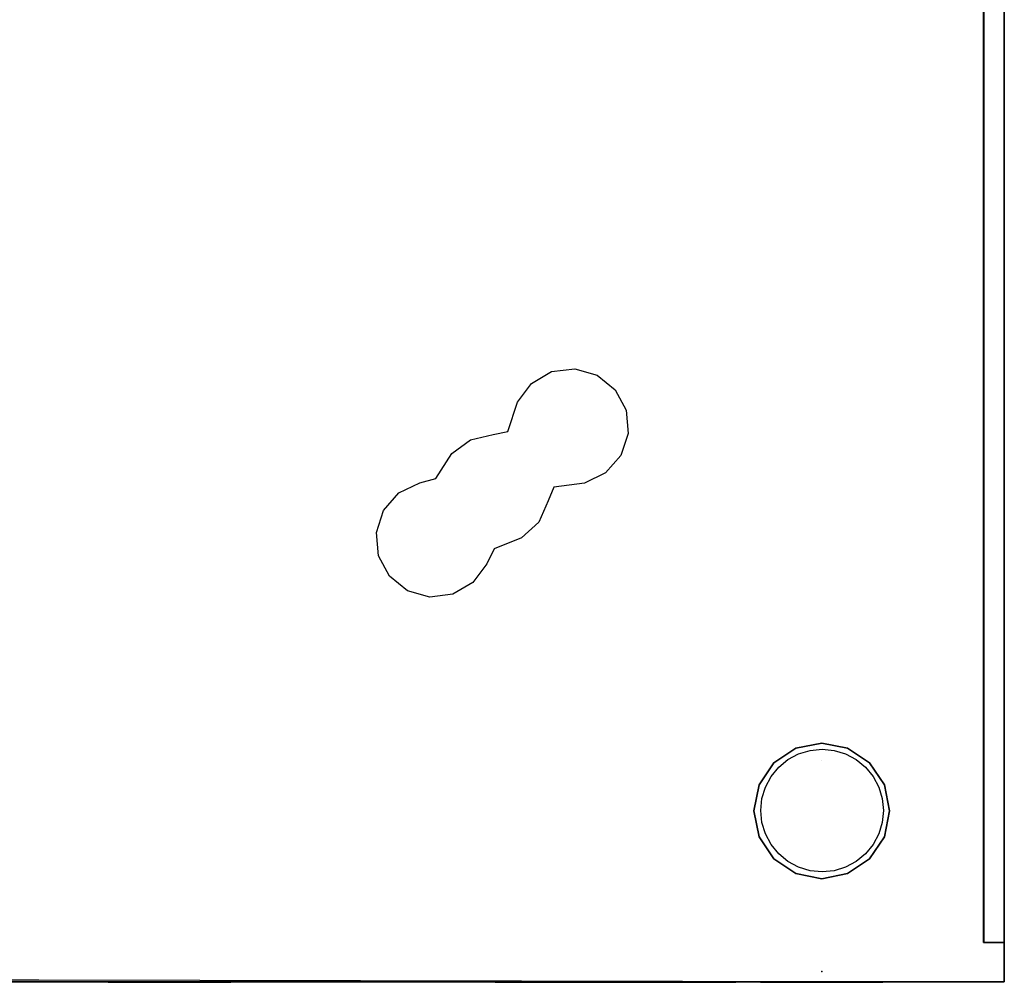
# Model space of a CAD drawing. Header units: millimetres. Extents: x -407 to 333, y -591 to 602.
# Tile 2 of 5: x -45 to 333, y -590 to -221. Entities that reach past the tile are written whole.
import ezdxf

# ---------------------------------------------------------------- set-up
doc = ezdxf.new("R2010")
doc.units = ezdxf.units.MM
doc.layers.add('KF_NOMOS_XLT_SPEAKDETAIL', color=250, linetype='Continuous')
doc.layers.add('KF_NOMOS_XLT_SPEAKER', color=253, linetype='Continuous')

# ---------------------------------------------------------------- blocks, each defined once
blk = doc.blocks.new('KF_NOMOS_XLT_3D')
at = {"layer": 'KF_NOMOS_XLT_SPEAKDETAIL'}
blk.add_point((0, -1110.6, -525.5), dxfattribs=at)
for points, invisible_edges in [([(-62.2, -524.5, -576), (-62.2, -524.5, -26), (-62.2, -1099.5, -26), (-62.2, -1099.5, -576)], 1), ([(74.99, -895.4, -591.1), (74.21, -904.28, -591.1), (94.69, -879.5, -591.1), (86.12, -881.94, -591.1)], 10), ([(74.21, -904.28, -591.1), (76.98, -912.76, -591.1), (103.54, -880.62, -591.1), (94.69, -879.5, -591.1)], 10), ([(79.18, -887.53, -591.1), (74.99, -895.4, -591.1), (86.12, -881.94, -591.1), (79.18, -887.53, -591.1)], 10), ([(76.98, -912.76, -591.1), (82.84, -919.47, -591.1), (111.23, -885.12, -591.1), (103.54, -880.62, -591.1)], 10), ([(82.84, -919.47, -591.1), (90.87, -923.35, -591.1), (116.56, -892.27, -591.1), (111.23, -885.12, -591.1)], 10), ([(90.87, -923.35, -591.1), (102.63, -924.91, -591.1), (120.3, -903.53, -591.1), (116.56, -892.27, -591.1)], 10), ([(102.63, -924.91, -591.1), (104.86, -930.17, -591.1), (125.88, -904.72, -591.1), (120.3, -903.53, -591.1)], 10), ([(104.86, -930.17, -591.1), (108.49, -938.31, -591.1), (134.56, -906.76, -591.1), (125.88, -904.72, -591.1)], 10), ([(108.49, -938.31, -591.1), (115.02, -944.38, -591.1), (141.75, -912.03, -591.1), (134.56, -906.76, -591.1)], 10), ([(115.02, -944.38, -591.1), (125.6, -948.55, -591.1), (147.85, -921.63, -591.1), (141.75, -912.03, -591.1)], 10), ([(125.6, -948.55, -591.1), (128.35, -954.33, -591.1), (154.04, -923.25, -591.1), (147.85, -921.63, -591.1)], 10), ([(128.35, -954.33, -591.1), (133.67, -961.48, -591.1), (162.07, -927.13, -591.1), (154.04, -923.25, -591.1)], 10), ([(133.67, -961.48, -591.1), (141.37, -965.98, -591.1), (167.93, -933.84, -591.1), (162.07, -927.13, -591.1)], 10), ([(141.37, -965.98, -591.1), (150.22, -967.1, -591.1), (170.7, -942.32, -591.1), (167.93, -933.84, -591.1)], 10), ([(150.22, -967.1, -591.1), (158.79, -964.66, -591.1), (169.92, -951.2, -591.1), (170.7, -942.32, -591.1)], 10), ([(158.79, -964.66, -591.1), (165.73, -959.07, -591.1), (165.73, -959.07, -591.1), (169.92, -951.2, -591.1)], 10), ([(-18.38, -1030.62), (-18.38, -1030.62, -11), (-9.95, -1024.98, -11), (-9.95, -1024.98)], 5), ([(0, -1036), (-18.38, -1030.62), (-9.95, -1024.98), (0, -1029.5)], 15), ([(-9.95, -1024.98), (-9.95, -1024.98, -11), (0, -1023, -11), (0, -1023)], 5), ([(0, -1029.5), (0, -1029.5), (-9.95, -1024.98), (0, -1023)], 10), ([(-0.14, -1028.29, -591.2), (-4.72, -1025.81, -591.2), (-9.13, -1027.15, -591.2), (-0.14, -1031.23, -591.2)], 13), ([(-0.14, -1025.36, -591.2), (-4.72, -1025.81, -591.2), (-0.14, -1028.29, -591.2)], 14), ([(-0.14, -1028.29, -591.2), (-0.14, -1028.29, -591.2), (4.45, -1025.81, -591.2), (-0.14, -1025.36, -591.2)], 11), ([(-0.14, -1031.23, -591.2), (8.86, -1027.15, -591.2), (4.45, -1025.81, -591.2), (-0.14, -1028.29, -591.2)], 13), ([(0, -1023), (0, -1023, -11), (9.95, -1024.98, -11), (9.95, -1024.98)], 5), ([(0, -1023), (9.95, -1024.98), (0, -1029.5)], 10), ([(0, -1029.5), (9.95, -1024.98), (18.38, -1030.62), (0, -1036)], 15), ([(9.95, -1024.98), (9.95, -1024.98, -11), (18.38, -1030.62, -11), (18.38, -1030.62)], 5), ([(-0.14, -1034.17, -591.2), (-13.19, -1029.32, -591.2), (-16.75, -1032.24, -591.2), (-0.14, -1037.11, -591.2)], 13), ([(-0.14, -1031.23, -591.2), (-9.13, -1027.15, -591.2), (-13.19, -1029.32, -591.2), (-0.14, -1034.17, -591.2)], 13), ([(-0.14, -1034.17, -591.2), (12.92, -1029.32, -591.2), (8.86, -1027.15, -591.2), (-0.14, -1031.23, -591.2)], 13), ([(-0.14, -1037.11, -591.2), (16.48, -1032.24, -591.2), (12.92, -1029.32, -591.2), (-0.14, -1034.17, -591.2)], 13), ([(-24.02, -1039.05), (-24.02, -1039.05, -11), (-18.38, -1030.62, -11), (-18.38, -1030.62)], 5), ([(0, -1042.5), (-24.02, -1039.05), (-18.38, -1030.62), (0, -1036)], 15), ([(-0.14, -1037.11, -591.2), (-16.75, -1032.24, -591.2), (-19.68, -1035.8, -591.2), (-0.14, -1040.04, -591.2)], 13), ([(-0.14, -1040.04, -591.2), (19.4, -1035.8, -591.2), (16.48, -1032.24, -591.2), (-0.14, -1037.11, -591.2)], 13), ([(0, -1036), (18.38, -1030.62), (24.02, -1039.05), (0, -1042.5)], 15), ([(18.38, -1030.62), (18.38, -1030.62, -11), (24.02, -1039.05, -11), (24.02, -1039.05)], 5), ([(-0.14, -1040.04, -591.2), (-19.68, -1035.8, -591.2), (-21.85, -1039.86, -591.2), (-0.14, -1042.98, -591.2)], 13), ([(-0.14, -1042.98, -591.2), (21.58, -1039.86, -591.2), (19.4, -1035.8, -591.2), (-0.14, -1040.04, -591.2)], 13), ([(-26, -1049), (-26, -1049, -11), (-24.02, -1039.05, -11), (-24.02, -1039.05)], 5), ([(0, -1049), (-26, -1049), (-24.02, -1039.05), (0, -1042.5)], 15), ([(-0.14, -1042.98, -591.2), (-21.85, -1039.86, -591.2), (-23.18, -1044.27, -591.2), (-0.14, -1045.92, -591.2)], 13), ([(-0.14, -1045.92, -591.2), (22.91, -1044.27, -591.2), (21.58, -1039.86, -591.2), (-0.14, -1042.98, -591.2)], 13), ([(0, -1042.5), (24.02, -1039.05), (26, -1049), (0, -1049)], 15), ([(24.02, -1039.05), (24.02, -1039.05, -11), (26, -1049, -11), (26, -1049)], 5), ([(-0.14, -1045.92, -591.2), (-23.18, -1044.27, -591.2), (-23.64, -1048.86, -591.2), (-0.14, -1048.86, -591.2)], 13), ([(-0.14, -1048.86, -591.2), (23.36, -1048.86, -591.2), (22.91, -1044.27, -591.2), (-0.14, -1045.92, -591.2)], 13), ([(-24.02, -1058.95), (-24.02, -1058.95, -11), (-26, -1049, -11), (-26, -1049)], 5), ([(0, -1055.5), (-24.02, -1058.95), (-26, -1049), (0, -1049)], 15), ([(-0.14, -1048.86, -591.2), (-23.64, -1048.86, -591.2), (-23.18, -1053.44, -591.2), (-0.14, -1051.79, -591.2)], 13), ([(-0.14, -1051.79, -591.2), (22.91, -1053.44, -591.2), (23.36, -1048.86, -591.2), (-0.14, -1048.86, -591.2)], 13), ([(0, -1049), (26, -1049), (24.02, -1058.95), (0, -1055.5)], 15), ([(26, -1049), (26, -1049, -11), (24.02, -1058.95, -11), (24.02, -1058.95)], 5), ([(-0.14, -1051.79, -591.2), (-23.18, -1053.44, -591.2), (-21.85, -1057.85, -591.2), (-0.14, -1054.73, -591.2)], 13), ([(-0.14, -1054.73, -591.2), (21.58, -1057.85, -591.2), (22.91, -1053.44, -591.2), (-0.14, -1051.79, -591.2)], 13), ([(0, -1062), (-18.38, -1067.38), (-24.02, -1058.95), (0, -1055.5)], 15), ([(-0.14, -1054.73, -591.2), (-21.85, -1057.85, -591.2), (-19.68, -1061.91, -591.2), (-0.14, -1057.67, -591.2)], 13), ([(-0.14, -1057.67, -591.2), (19.4, -1061.91, -591.2), (21.58, -1057.85, -591.2), (-0.14, -1054.73, -591.2)], 13), ([(0, -1055.5), (24.02, -1058.95), (18.38, -1067.38), (0, -1062)], 15), ([(-18.38, -1067.38), (-18.38, -1067.38, -11), (-24.02, -1058.95, -11), (-24.02, -1058.95)], 5), ([(-0.14, -1057.67, -591.2), (-19.68, -1061.91, -591.2), (-16.75, -1065.47, -591.2), (-0.14, -1060.61, -591.2)], 13), ([(-0.14, -1060.61, -591.2), (16.48, -1065.47, -591.2), (19.4, -1061.91, -591.2), (-0.14, -1057.67, -591.2)], 13), ([(24.02, -1058.95), (24.02, -1058.95, -11), (18.38, -1067.38, -11), (18.38, -1067.38)], 5), ([(0, -1068.5), (-9.95, -1073.02), (-18.38, -1067.38), (0, -1062)], 15), ([(-0.14, -1060.61, -591.2), (-16.75, -1065.47, -591.2), (-13.19, -1068.4, -591.2), (-0.14, -1063.54, -591.2)], 13), ([(-0.14, -1063.54, -591.2), (-13.19, -1068.4, -591.2), (-9.13, -1070.57, -591.2), (-0.14, -1066.48, -591.2)], 13), ([(-0.14, -1063.54, -591.2), (12.92, -1068.4, -591.2), (16.48, -1065.47, -591.2), (-0.14, -1060.61, -591.2)], 13), ([(-0.14, -1066.48, -591.2), (8.86, -1070.57, -591.2), (12.92, -1068.4, -591.2), (-0.14, -1063.54, -591.2)], 13), ([(0, -1062), (18.38, -1067.38), (9.95, -1073.02), (0, -1068.5)], 15), ([(-9.95, -1073.02), (-9.95, -1073.02, -11), (-18.38, -1067.38, -11), (-18.38, -1067.38)], 5), ([(-0.14, -1066.48, -591.2), (-9.13, -1070.57, -591.2), (-4.72, -1071.91, -591.2), (-0.14, -1069.42, -591.2)], 13), ([(-0.14, -1069.42, -591.2), (4.45, -1071.91, -591.2), (8.86, -1070.57, -591.2), (-0.14, -1066.48, -591.2)], 13), ([(18.38, -1067.38), (18.38, -1067.38, -11), (9.95, -1073.02, -11), (9.95, -1073.02)], 5), ([(0, -1075), (0, -1075), (-9.95, -1073.02), (0, -1068.5)], 15), ([(-0.14, -1069.42, -591.2), (-4.72, -1071.91, -591.2), (-0.14, -1072.36, -591.2)], 9), ([(-0.14, -1072.36, -591.2), (-0.14, -1072.36, -591.2), (4.45, -1071.91, -591.2), (-0.14, -1069.42, -591.2)], 12), ([(0, -1068.5), (9.95, -1073.02), (0, -1075)], 15), ([(0, -1075), (0, -1075, -11), (-9.95, -1073.02, -11), (-9.95, -1073.02)], 5), ([(9.95, -1073.02), (9.95, -1073.02, -11), (0, -1075, -11), (0, -1075)], 5), ([(0, -1114.6, -525.5), (0, -1114.6, -465.5), (-23.5, -1114.6, -465.5), (-23.5, -1114.6, -525.5)], 11), ([(-20.56, -1114.6, -525.5), (-23.05, -1114.6, -530.08), (-23.5, -1114.6, -525.5)], 13), ([(-23.5, -1114.6, -465.5), (-23.5, -1114.6, -465.5), (-23.05, -1114.6, -460.92), (-20.56, -1114.6, -465.5)], 13), ([(0, -1114.6, -136.5), (0, -1114.6, -76.5), (-23.5, -1114.6, -76.5), (-23.5, -1114.6, -136.5)], 11), ([(-20.56, -1114.6, -136.5), (-23.05, -1114.6, -141.08), (-23.5, -1114.6, -136.5)], 13), ([(-23.5, -1114.6, -76.5), (-23.5, -1114.6, -76.5), (-23.05, -1114.6, -71.92), (-20.56, -1114.6, -76.5)], 13), ([(-17.63, -1114.6, -525.5), (-21.71, -1114.6, -534.49), (-23.05, -1114.6, -530.08), (-20.56, -1114.6, -525.5)], 13), ([(-20.56, -1114.6, -465.5), (-23.05, -1114.6, -460.92), (-21.71, -1114.6, -456.51), (-17.63, -1114.6, -465.5)], 13), ([(-17.63, -1114.6, -136.5), (-21.71, -1114.6, -145.49), (-23.05, -1114.6, -141.08), (-20.56, -1114.6, -136.5)], 13), ([(-20.56, -1114.6, -76.5), (-23.05, -1114.6, -71.92), (-21.71, -1114.6, -67.51), (-17.63, -1114.6, -76.5)], 13), ([(-14.69, -1114.6, -525.5), (-19.54, -1114.6, -538.56), (-21.71, -1114.6, -534.49), (-17.63, -1114.6, -525.5)], 13), ([(-17.63, -1114.6, -465.5), (-21.71, -1114.6, -456.51), (-19.54, -1114.6, -452.44), (-14.69, -1114.6, -465.5)], 13), ([(-14.69, -1114.6, -136.5), (-19.54, -1114.6, -149.56), (-21.71, -1114.6, -145.49), (-17.63, -1114.6, -136.5)], 13), ([(-17.63, -1114.6, -76.5), (-21.71, -1114.6, -67.51), (-19.54, -1114.6, -63.44), (-14.69, -1114.6, -76.5)], 13), ([(-11.75, -1114.6, -525.5), (-16.62, -1114.6, -542.12), (-19.54, -1114.6, -538.56), (-14.69, -1114.6, -525.5)], 13), ([(-14.69, -1114.6, -465.5), (-19.54, -1114.6, -452.44), (-16.62, -1114.6, -448.88), (-11.75, -1114.6, -465.5)], 13), ([(-11.75, -1114.6, -136.5), (-16.62, -1114.6, -153.12), (-19.54, -1114.6, -149.56), (-14.69, -1114.6, -136.5)], 13), ([(-14.69, -1114.6, -76.5), (-19.54, -1114.6, -63.44), (-16.62, -1114.6, -59.88), (-11.75, -1114.6, -76.5)], 13), ([(-8.81, -1114.6, -525.5), (-13.06, -1114.6, -545.04), (-16.62, -1114.6, -542.12), (-11.75, -1114.6, -525.5)], 13), ([(-11.75, -1114.6, -465.5), (-16.62, -1114.6, -448.88), (-13.06, -1114.6, -445.96), (-8.81, -1114.6, -465.5)], 13), ([(-8.81, -1114.6, -136.5), (-13.06, -1114.6, -156.04), (-16.62, -1114.6, -153.12), (-11.75, -1114.6, -136.5)], 13), ([(-11.75, -1114.6, -76.5), (-16.62, -1114.6, -59.88), (-13.06, -1114.6, -56.96), (-8.81, -1114.6, -76.5)], 13), ([(-5.88, -1114.6, -525.5), (-8.99, -1114.6, -547.21), (-13.06, -1114.6, -545.04), (-8.81, -1114.6, -525.5)], 13), ([(-8.81, -1114.6, -465.5), (-13.06, -1114.6, -445.96), (-8.99, -1114.6, -443.79), (-5.88, -1114.6, -465.5)], 13), ([(-5.88, -1114.6, -136.5), (-8.99, -1114.6, -158.21), (-13.06, -1114.6, -156.04), (-8.81, -1114.6, -136.5)], 13), ([(-8.81, -1114.6, -76.5), (-13.06, -1114.6, -56.96), (-8.99, -1114.6, -54.79), (-5.88, -1114.6, -76.5)], 13), ([(-2.94, -1114.6, -525.5), (-4.58, -1114.6, -548.55), (-8.99, -1114.6, -547.21), (-5.88, -1114.6, -525.5)], 13), ([(-5.88, -1114.6, -465.5), (-8.99, -1114.6, -443.79), (-4.58, -1114.6, -442.45), (-2.94, -1114.6, -465.5)], 13), ([(-2.94, -1114.6, -136.5), (-4.58, -1114.6, -159.55), (-8.99, -1114.6, -158.21), (-5.88, -1114.6, -136.5)], 13), ([(-5.88, -1114.6, -76.5), (-8.99, -1114.6, -54.79), (-4.58, -1114.6, -53.45), (-2.94, -1114.6, -76.5)], 13), ([(0, -1114.6, -525.5), (0, -1114.6, -549), (-4.58, -1114.6, -548.55), (-2.94, -1114.6, -525.5)], 13), ([(-2.94, -1114.6, -465.5), (-4.58, -1114.6, -442.45), (0, -1114.6, -442), (0, -1114.6, -465.5)], 13), ([(0, -1114.6, -136.5), (0, -1114.6, -160), (-4.58, -1114.6, -159.55), (-2.94, -1114.6, -136.5)], 13), ([(-2.94, -1114.6, -76.5), (-4.58, -1114.6, -53.45), (0, -1114.6, -53), (0, -1114.6, -76.5)], 13), ([(23.5, -1114.6, -525.5), (23.5, -1114.6, -465.5), (0, -1114.6, -465.5), (0, -1114.6, -525.5)], 14), ([(2.94, -1114.6, -525.5), (4.58, -1114.6, -548.55), (0, -1114.6, -549), (0, -1114.6, -525.5)], 13), ([(0, -1114.6, -465.5), (0, -1114.6, -442), (4.58, -1114.6, -442.45), (2.94, -1114.6, -465.5)], 13), ([(23.5, -1114.6, -136.5), (23.5, -1114.6, -76.5), (0, -1114.6, -76.5), (0, -1114.6, -136.5)], 14), ([(2.94, -1114.6, -136.5), (4.58, -1114.6, -159.55), (0, -1114.6, -160), (0, -1114.6, -136.5)], 13), ([(0, -1114.6, -76.5), (0, -1114.6, -53), (4.58, -1114.6, -53.45), (2.94, -1114.6, -76.5)], 13), ([(5.87, -1114.6, -525.5), (8.99, -1114.6, -547.21), (4.58, -1114.6, -548.55), (2.94, -1114.6, -525.5)], 13), ([(2.94, -1114.6, -465.5), (4.58, -1114.6, -442.45), (8.99, -1114.6, -443.79), (5.87, -1114.6, -465.5)], 13), ([(5.87, -1114.6, -136.5), (8.99, -1114.6, -158.21), (4.58, -1114.6, -159.55), (2.94, -1114.6, -136.5)], 13), ([(2.94, -1114.6, -76.5), (4.58, -1114.6, -53.45), (8.99, -1114.6, -54.79), (5.87, -1114.6, -76.5)], 13), ([(8.81, -1114.6, -525.5), (13.06, -1114.6, -545.04), (8.99, -1114.6, -547.21), (5.87, -1114.6, -525.5)], 13), ([(5.87, -1114.6, -465.5), (8.99, -1114.6, -443.79), (13.06, -1114.6, -445.96), (8.81, -1114.6, -465.5)], 13), ([(8.81, -1114.6, -136.5), (13.06, -1114.6, -156.04), (8.99, -1114.6, -158.21), (5.87, -1114.6, -136.5)], 13), ([(5.87, -1114.6, -76.5), (8.99, -1114.6, -54.79), (13.06, -1114.6, -56.96), (8.81, -1114.6, -76.5)], 13), ([(11.75, -1114.6, -525.5), (16.62, -1114.6, -542.12), (13.06, -1114.6, -545.04), (8.81, -1114.6, -525.5)], 13), ([(8.81, -1114.6, -465.5), (13.06, -1114.6, -445.96), (16.62, -1114.6, -448.88), (11.75, -1114.6, -465.5)], 13), ([(11.75, -1114.6, -136.5), (16.62, -1114.6, -153.12), (13.06, -1114.6, -156.04), (8.81, -1114.6, -136.5)], 13), ([(8.81, -1114.6, -76.5), (13.06, -1114.6, -56.96), (16.62, -1114.6, -59.88), (11.75, -1114.6, -76.5)], 13), ([(14.69, -1114.6, -525.5), (19.54, -1114.6, -538.56), (16.62, -1114.6, -542.12), (11.75, -1114.6, -525.5)], 13), ([(11.75, -1114.6, -465.5), (16.62, -1114.6, -448.88), (19.54, -1114.6, -452.44), (14.69, -1114.6, -465.5)], 13), ([(14.69, -1114.6, -136.5), (19.54, -1114.6, -149.56), (16.62, -1114.6, -153.12), (11.75, -1114.6, -136.5)], 13), ([(11.75, -1114.6, -76.5), (16.62, -1114.6, -59.88), (19.54, -1114.6, -63.44), (14.69, -1114.6, -76.5)], 13), ([(17.62, -1114.6, -525.5), (21.71, -1114.6, -534.49), (19.54, -1114.6, -538.56), (14.69, -1114.6, -525.5)], 13), ([(14.69, -1114.6, -465.5), (19.54, -1114.6, -452.44), (21.71, -1114.6, -456.51), (17.62, -1114.6, -465.5)], 13), ([(17.62, -1114.6, -136.5), (21.71, -1114.6, -145.49), (19.54, -1114.6, -149.56), (14.69, -1114.6, -136.5)], 13), ([(14.69, -1114.6, -76.5), (19.54, -1114.6, -63.44), (21.71, -1114.6, -67.51), (17.62, -1114.6, -76.5)], 13), ([(20.56, -1114.6, -525.5), (23.05, -1114.6, -530.08), (21.71, -1114.6, -534.49), (17.62, -1114.6, -525.5)], 13), ([(17.62, -1114.6, -465.5), (21.71, -1114.6, -456.51), (23.05, -1114.6, -460.92), (20.56, -1114.6, -465.5)], 13), ([(20.56, -1114.6, -136.5), (23.05, -1114.6, -141.08), (21.71, -1114.6, -145.49), (17.62, -1114.6, -136.5)], 13), ([(17.62, -1114.6, -76.5), (21.71, -1114.6, -67.51), (23.05, -1114.6, -71.92), (20.56, -1114.6, -76.5)], 13), ([(23.5, -1114.6, -525.5), (23.05, -1114.6, -530.08), (20.56, -1114.6, -525.5)], 14), ([(20.56, -1114.6, -465.5), (20.56, -1114.6, -465.5), (23.05, -1114.6, -460.92), (23.5, -1114.6, -465.5)], 11), ([(23.5, -1114.6, -136.5), (23.05, -1114.6, -141.08), (20.56, -1114.6, -136.5)], 14), ([(20.56, -1114.6, -76.5), (20.56, -1114.6, -76.5), (23.05, -1114.6, -71.92), (23.5, -1114.6, -76.5)], 11), ([(32.86, -1114.7, -530.27), (34.07, -1114.7, -534.41), (41.37, -1114.7, -528.66), (39.14, -1114.7, -526.43)], 14), ([(33.06, -1114.7, -525.96), (32.86, -1114.7, -530.27), (39.14, -1114.7, -526.43), (36.9, -1114.7, -524.19)], 14), ([(34.07, -1114.7, -456.59), (32.86, -1114.7, -460.73), (39.14, -1114.7, -464.57), (41.37, -1114.7, -462.34)], 14), ([(32.86, -1114.7, -460.73), (33.06, -1114.7, -465.03), (36.9, -1114.7, -466.81), (39.14, -1114.7, -464.57)], 14), ([(32.86, -1114.7, -141.27), (34.07, -1114.7, -145.41), (41.37, -1114.7, -139.66), (39.14, -1114.7, -137.43)], 14), ([(33.06, -1114.7, -136.96), (32.86, -1114.7, -141.27), (39.14, -1114.7, -137.43), (36.9, -1114.7, -135.19)], 14), ([(34.07, -1114.7, -67.59), (32.86, -1114.7, -71.73), (39.14, -1114.7, -75.57), (41.37, -1114.7, -73.34)], 14), ([(32.86, -1114.7, -71.73), (33.06, -1114.7, -76.03), (36.9, -1114.7, -77.81), (39.14, -1114.7, -75.57)], 14), ([(34.67, -1114.7, -521.96), (33.06, -1114.7, -525.96), (36.9, -1114.7, -524.19), (34.67, -1114.7, -521.96)], 14), ([(33.06, -1114.7, -465.03), (34.67, -1114.7, -469.04), (34.67, -1114.7, -469.04), (36.9, -1114.7, -466.81)], 14), ([(34.67, -1114.7, -132.96), (33.06, -1114.7, -136.96), (36.9, -1114.7, -135.19), (34.67, -1114.7, -132.96)], 14), ([(33.06, -1114.7, -76.03), (34.67, -1114.7, -80.04), (34.67, -1114.7, -80.04), (36.9, -1114.7, -77.81)], 12), ([(34.07, -1114.7, -534.41), (36.57, -1114.7, -537.93), (43.6, -1114.7, -530.9), (41.37, -1114.7, -528.66)], 14), ([(36.57, -1114.7, -453.07), (34.07, -1114.7, -456.59), (41.37, -1114.7, -462.34), (43.6, -1114.7, -460.1)], 14), ([(34.07, -1114.7, -145.41), (36.57, -1114.7, -148.93), (43.6, -1114.7, -141.9), (41.37, -1114.7, -139.66)], 14), ([(36.57, -1114.7, -64.07), (34.07, -1114.7, -67.59), (41.37, -1114.7, -73.34), (43.6, -1114.7, -71.1)], 14), ([(34.67, -1114.7, -521.96), (37.24, -1114.7, -515.63), (52.54, -1114.7, -528.75), (52.54, -1114.7, -539.83)], 14), ([(37.24, -1114.7, -475.37), (34.67, -1114.7, -469.04), (52.54, -1114.7, -451.17), (52.54, -1114.7, -462.25)], 14), ([(34.67, -1114.7, -132.96), (37.24, -1114.7, -126.63), (52.54, -1114.7, -139.75), (52.54, -1114.7, -150.83)], 14), ([(37.24, -1114.7, -86.37), (34.67, -1114.7, -80.04), (52.54, -1114.7, -62.17), (52.54, -1114.7, -73.25)], 14), ([(36.57, -1114.7, -537.93), (40.09, -1114.7, -540.43), (45.84, -1114.7, -533.13), (43.6, -1114.7, -530.9)], 14), ([(40.09, -1114.7, -450.57), (36.57, -1114.7, -453.07), (43.6, -1114.7, -460.1), (45.84, -1114.7, -457.87)], 14), ([(36.57, -1114.7, -148.93), (40.09, -1114.7, -151.43), (45.84, -1114.7, -144.13), (43.6, -1114.7, -141.9)], 14), ([(40.09, -1114.7, -61.57), (36.57, -1114.7, -64.07), (43.6, -1114.7, -71.1), (45.84, -1114.7, -68.87)], 14), ([(39.1, -1114.7, -481.94), (37.24, -1114.7, -475.37), (52.54, -1114.7, -462.25), (52.54, -1114.7, -473.33)], 14), ([(37.24, -1114.7, -515.63), (39.1, -1114.7, -509.06), (52.54, -1114.7, -517.66), (52.54, -1114.7, -528.75)], 14), ([(39.1, -1114.7, -92.94), (37.24, -1114.7, -86.37), (52.54, -1114.7, -73.25), (52.54, -1114.7, -84.33)], 14), ([(37.24, -1114.7, -126.63), (39.1, -1114.7, -120.06), (52.54, -1114.7, -128.66), (52.54, -1114.7, -139.75)], 14), ([(40.22, -1114.7, -488.68), (39.1, -1114.7, -481.94), (52.54, -1114.7, -473.33), (52.54, -1114.7, -484.42)], 14), ([(39.1, -1114.7, -509.06), (40.22, -1114.7, -502.32), (52.54, -1114.7, -506.58), (52.54, -1114.7, -517.66)], 14), ([(40.22, -1114.7, -99.68), (39.1, -1114.7, -92.94), (52.54, -1114.7, -84.33), (52.54, -1114.7, -95.42)], 14), ([(39.1, -1114.7, -120.06), (40.22, -1114.7, -113.32), (52.54, -1114.7, -117.58), (52.54, -1114.7, -128.66)], 14), ([(40.09, -1114.7, -540.43), (44.23, -1114.7, -541.64), (48.07, -1114.7, -535.36), (45.84, -1114.7, -533.13)], 14), ([(44.23, -1114.7, -449.36), (40.09, -1114.7, -450.57), (45.84, -1114.7, -457.87), (48.07, -1114.7, -455.64)], 14), ([(40.09, -1114.7, -151.43), (44.23, -1114.7, -152.64), (48.07, -1114.7, -146.36), (45.84, -1114.7, -144.13)], 14), ([(44.23, -1114.7, -60.36), (40.09, -1114.7, -61.57), (45.84, -1114.7, -68.87), (48.07, -1114.7, -66.64)], 14), ([(40.6, -1114.7, -495.5), (40.22, -1114.7, -488.68), (52.54, -1114.7, -484.42), (52.54, -1114.7, -495.5)], 14), ([(40.22, -1114.7, -502.32), (40.6, -1114.7, -495.5), (52.54, -1114.7, -495.5), (52.54, -1114.7, -506.58)], 14), ([(40.6, -1114.7, -106.5), (40.22, -1114.7, -99.68), (52.54, -1114.7, -95.42), (52.54, -1114.7, -106.5)], 14), ([(40.22, -1114.7, -113.32), (40.6, -1114.7, -106.5), (52.54, -1114.7, -106.5), (52.54, -1114.7, -117.58)], 14), ([(44.23, -1114.7, -541.64), (48.54, -1114.7, -541.44), (50.31, -1114.7, -537.6), (48.07, -1114.7, -535.36)], 14), ([(48.54, -1114.7, -449.56), (44.23, -1114.7, -449.36), (48.07, -1114.7, -455.64), (50.31, -1114.7, -453.4)], 14), ([(44.23, -1114.7, -152.64), (48.54, -1114.7, -152.44), (50.31, -1114.7, -148.6), (48.07, -1114.7, -146.36)], 14), ([(48.54, -1114.7, -60.56), (44.23, -1114.7, -60.36), (48.07, -1114.7, -66.64), (50.31, -1114.7, -64.4)], 14), ([(48.54, -1114.7, -541.44), (52.54, -1114.7, -539.83), (52.54, -1114.7, -539.83), (50.31, -1114.7, -537.6)], 14), ([(52.54, -1114.7, -451.17), (48.54, -1114.7, -449.56), (50.31, -1114.7, -453.4), (52.54, -1114.7, -451.17)], 14), ([(48.54, -1114.7, -152.44), (52.54, -1114.7, -150.83), (52.54, -1114.7, -150.83), (50.31, -1114.7, -148.6)], 14), ([(52.54, -1114.7, -62.17), (48.54, -1114.7, -60.56), (50.31, -1114.7, -64.4), (52.54, -1114.7, -62.17)], 14), ([(58.87, -1114.7, -537.26), (52.54, -1114.7, -539.83), (52.54, -1114.7, -451.17), (58.87, -1114.7, -453.74)], 10), ([(58.87, -1114.7, -148.26), (52.54, -1114.7, -150.83), (52.54, -1114.7, -62.17), (58.87, -1114.7, -64.74)], 10), ([(65.44, -1114.7, -535.4), (58.87, -1114.7, -537.26), (58.87, -1114.7, -453.74), (65.44, -1114.7, -455.6)], 10), ([(65.44, -1114.7, -146.4), (58.87, -1114.7, -148.26), (58.87, -1114.7, -64.74), (65.44, -1114.7, -66.6)], 10), ([(72.18, -1114.7, -534.28), (65.44, -1114.7, -535.4), (65.44, -1114.7, -455.6), (72.18, -1114.7, -456.72)], 10), ([(72.18, -1114.7, -145.28), (65.44, -1114.7, -146.4), (65.44, -1114.7, -66.6), (72.18, -1114.7, -67.72)], 10), ([(79, -1114.7, -533.9), (72.18, -1114.7, -534.28), (72.18, -1114.7, -456.72), (79, -1114.7, -457.1)], 10), ([(79, -1114.7, -144.9), (72.18, -1114.7, -145.28), (72.18, -1114.7, -67.72), (79, -1114.7, -68.1)], 10), ([(85.82, -1114.7, -534.28), (79, -1114.7, -533.9), (79, -1114.7, -457.1), (85.82, -1114.7, -456.72)], 10), ([(85.82, -1114.7, -145.28), (79, -1114.7, -144.9), (79, -1114.7, -68.1), (85.82, -1114.7, -67.72)], 10), ([(92.56, -1114.7, -535.4), (85.82, -1114.7, -534.28), (85.82, -1114.7, -456.72), (92.56, -1114.7, -455.6)], 10), ([(92.56, -1114.7, -146.4), (85.82, -1114.7, -145.28), (85.82, -1114.7, -67.72), (92.56, -1114.7, -66.6)], 10), ([(99.13, -1114.7, -537.26), (92.56, -1114.7, -535.4), (92.56, -1114.7, -455.6), (99.13, -1114.7, -453.74)], 10), ([(99.13, -1114.7, -148.26), (92.56, -1114.7, -146.4), (92.56, -1114.7, -66.6), (99.13, -1114.7, -64.74)], 10), ([(105.46, -1114.7, -539.83), (99.13, -1114.7, -537.26), (99.13, -1114.7, -453.74), (105.46, -1114.7, -451.17)], 10), ([(105.46, -1114.7, -150.83), (99.13, -1114.7, -148.26), (99.13, -1114.7, -64.74), (105.46, -1114.7, -62.17)], 10), ([(123.33, -1114.7, -521.96), (120.76, -1114.7, -515.63), (105.46, -1114.7, -528.75), (105.46, -1114.7, -539.83)], 14), ([(105.46, -1114.7, -539.83), (109.46, -1114.7, -541.44), (107.69, -1114.7, -537.6), (105.46, -1114.7, -539.83)], 14), ([(118.9, -1114.7, -481.94), (120.76, -1114.7, -475.37), (105.46, -1114.7, -462.25), (105.46, -1114.7, -473.33)], 14), ([(117.4, -1114.7, -495.5), (117.78, -1114.7, -488.68), (105.46, -1114.7, -484.42), (105.46, -1114.7, -495.5)], 14), ([(117.78, -1114.7, -488.68), (118.9, -1114.7, -481.94), (105.46, -1114.7, -473.33), (105.46, -1114.7, -484.42)], 14), ([(117.78, -1114.7, -502.32), (117.4, -1114.7, -495.5), (105.46, -1114.7, -495.5), (105.46, -1114.7, -506.58)], 14), ([(109.46, -1114.7, -449.56), (105.46, -1114.7, -451.17), (105.46, -1114.7, -451.17), (107.69, -1114.7, -453.4)], 14), ([(120.76, -1114.7, -475.37), (123.33, -1114.7, -469.04), (105.46, -1114.7, -451.17), (105.46, -1114.7, -462.25)], 14), ([(120.76, -1114.7, -515.63), (118.9, -1114.7, -509.06), (105.46, -1114.7, -517.67), (105.46, -1114.7, -528.75)], 14), ([(118.9, -1114.7, -509.06), (117.78, -1114.7, -502.32), (105.46, -1114.7, -506.58), (105.46, -1114.7, -517.67)], 14), ([(123.33, -1114.7, -132.96), (120.76, -1114.7, -126.63), (105.46, -1114.7, -139.75), (105.46, -1114.7, -150.83)], 14), ([(105.46, -1114.7, -150.83), (109.46, -1114.7, -152.44), (107.69, -1114.7, -148.6), (105.46, -1114.7, -150.83)], 14), ([(118.9, -1114.7, -92.94), (120.76, -1114.7, -86.37), (105.46, -1114.7, -73.25), (105.46, -1114.7, -84.33)], 14), ([(117.4, -1114.7, -106.5), (117.78, -1114.7, -99.68), (105.46, -1114.7, -95.42), (105.46, -1114.7, -106.5)], 14), ([(117.78, -1114.7, -99.68), (118.9, -1114.7, -92.94), (105.46, -1114.7, -84.33), (105.46, -1114.7, -95.42)], 14), ([(117.78, -1114.7, -113.32), (117.4, -1114.7, -106.5), (105.46, -1114.7, -106.5), (105.46, -1114.7, -117.58)], 14), ([(109.46, -1114.7, -60.56), (105.46, -1114.7, -62.17), (105.46, -1114.7, -62.17), (107.69, -1114.7, -64.4)], 14), ([(120.76, -1114.7, -86.37), (123.33, -1114.7, -80.04), (105.46, -1114.7, -62.17), (105.46, -1114.7, -73.25)], 14), ([(120.76, -1114.7, -126.63), (118.9, -1114.7, -120.06), (105.46, -1114.7, -128.67), (105.46, -1114.7, -139.75)], 14), ([(118.9, -1114.7, -120.06), (117.78, -1114.7, -113.32), (105.46, -1114.7, -117.58), (105.46, -1114.7, -128.67)], 14), ([(109.46, -1114.7, -541.44), (113.77, -1114.7, -541.64), (109.93, -1114.7, -535.36), (107.69, -1114.7, -537.6)], 14), ([(113.77, -1114.7, -449.36), (109.46, -1114.7, -449.56), (107.69, -1114.7, -453.4), (109.93, -1114.7, -455.64)], 14), ([(109.46, -1114.7, -152.44), (113.77, -1114.7, -152.64), (109.93, -1114.7, -146.36), (107.69, -1114.7, -148.6)], 14), ([(113.77, -1114.7, -60.36), (109.46, -1114.7, -60.56), (107.69, -1114.7, -64.4), (109.93, -1114.7, -66.64)], 14), ([(113.77, -1114.7, -541.64), (117.91, -1114.7, -540.43), (112.16, -1114.7, -533.13), (109.93, -1114.7, -535.36)], 14), ([(117.91, -1114.7, -450.57), (113.77, -1114.7, -449.36), (109.93, -1114.7, -455.64), (112.16, -1114.7, -457.87)], 14), ([(113.77, -1114.7, -152.64), (117.91, -1114.7, -151.43), (112.16, -1114.7, -144.13), (109.93, -1114.7, -146.36)], 14), ([(117.91, -1114.7, -61.57), (113.77, -1114.7, -60.36), (109.93, -1114.7, -66.64), (112.16, -1114.7, -68.87)], 14), ([(117.91, -1114.7, -540.43), (121.43, -1114.7, -537.93), (114.4, -1114.7, -530.9), (112.16, -1114.7, -533.13)], 14), ([(121.43, -1114.7, -453.07), (117.91, -1114.7, -450.57), (112.16, -1114.7, -457.87), (114.4, -1114.7, -460.1)], 14), ([(117.91, -1114.7, -151.43), (121.43, -1114.7, -148.93), (114.4, -1114.7, -141.9), (112.16, -1114.7, -144.13)], 14), ([(121.43, -1114.7, -64.07), (117.91, -1114.7, -61.57), (112.16, -1114.7, -68.87), (114.4, -1114.7, -71.1)], 14), ([(121.43, -1114.7, -537.93), (123.93, -1114.7, -534.41), (116.63, -1114.7, -528.66), (114.4, -1114.7, -530.9)], 14), ([(123.93, -1114.7, -456.59), (121.43, -1114.7, -453.07), (114.4, -1114.7, -460.1), (116.63, -1114.7, -462.34)], 14), ([(121.43, -1114.7, -148.93), (123.93, -1114.7, -145.41), (116.63, -1114.7, -139.66), (114.4, -1114.7, -141.9)], 14), ([(123.93, -1114.7, -67.59), (121.43, -1114.7, -64.07), (114.4, -1114.7, -71.1), (116.63, -1114.7, -73.34)], 14), ([(123.93, -1114.7, -534.41), (125.14, -1114.7, -530.27), (118.86, -1114.7, -526.43), (116.63, -1114.7, -528.66)], 14), ([(125.14, -1114.7, -460.73), (123.93, -1114.7, -456.59), (116.63, -1114.7, -462.34), (118.86, -1114.7, -464.57)], 14), ([(123.93, -1114.7, -145.41), (125.14, -1114.7, -141.27), (118.86, -1114.7, -137.43), (116.63, -1114.7, -139.66)], 14), ([(125.14, -1114.7, -71.73), (123.93, -1114.7, -67.59), (116.63, -1114.7, -73.34), (118.86, -1114.7, -75.57)], 14), ([(125.14, -1114.7, -530.27), (124.94, -1114.7, -525.96), (121.1, -1114.7, -524.19), (118.86, -1114.7, -526.43)], 14), ([(124.94, -1114.7, -465.04), (125.14, -1114.7, -460.73), (118.86, -1114.7, -464.57), (121.1, -1114.7, -466.81)], 14), ([(125.14, -1114.7, -141.27), (124.94, -1114.7, -136.96), (121.1, -1114.7, -135.19), (118.86, -1114.7, -137.43)], 14), ([(124.94, -1114.7, -76.04), (125.14, -1114.7, -71.73), (118.86, -1114.7, -75.57), (121.1, -1114.7, -77.81)], 14), ([(124.94, -1114.7, -525.96), (123.33, -1114.7, -521.96), (123.33, -1114.7, -521.96), (121.1, -1114.7, -524.19)], 14), ([(123.33, -1114.7, -469.04), (124.94, -1114.7, -465.04), (121.1, -1114.7, -466.81), (123.33, -1114.7, -469.04)], 14), ([(124.94, -1114.7, -136.96), (123.33, -1114.7, -132.96), (123.33, -1114.7, -132.96), (121.1, -1114.7, -135.19)], 14), ([(123.33, -1114.7, -80.04), (124.94, -1114.7, -76.04), (121.1, -1114.7, -77.81), (123.33, -1114.7, -80.04)], 14), ([(229.44, -1114.6, -301), (226.95, -1114.6, -305.58), (226.5, -1114.6, -301)], 9), ([(226.5, -1114.6, -301), (226.5, -1114.6, -301), (226.95, -1114.6, -296.42), (229.44, -1114.6, -301)], 12), ([(232.37, -1114.6, -301), (228.29, -1114.6, -309.99), (226.95, -1114.6, -305.58), (229.44, -1114.6, -301)], 13), ([(229.44, -1114.6, -301), (226.95, -1114.6, -296.42), (228.29, -1114.6, -292.01), (232.37, -1114.6, -301)], 13), ([(235.31, -1114.6, -301), (230.46, -1114.6, -314.06), (228.29, -1114.6, -309.99), (232.37, -1114.6, -301)], 13), ([(232.37, -1114.6, -301), (228.29, -1114.6, -292.01), (230.46, -1114.6, -287.94), (235.31, -1114.6, -301)], 13), ([(238.25, -1114.6, -301), (233.38, -1114.6, -317.62), (230.46, -1114.6, -314.06), (235.31, -1114.6, -301)], 13), ([(235.31, -1114.6, -301), (230.46, -1114.6, -287.94), (233.38, -1114.6, -284.38), (238.25, -1114.6, -301)], 13), ([(241.19, -1114.6, -301), (236.94, -1114.6, -320.54), (233.38, -1114.6, -317.62), (238.25, -1114.6, -301)], 13), ([(238.25, -1114.6, -301), (233.38, -1114.6, -284.38), (236.94, -1114.6, -281.46), (241.19, -1114.6, -301)], 13), ([(244.12, -1114.6, -301), (241.01, -1114.6, -322.71), (236.94, -1114.6, -320.54), (241.19, -1114.6, -301)], 13), ([(241.19, -1114.6, -301), (236.94, -1114.6, -281.46), (241.01, -1114.6, -279.29), (244.12, -1114.6, -301)], 13), ([(247.06, -1114.6, -301), (245.42, -1114.6, -324.05), (241.01, -1114.6, -322.71), (244.12, -1114.6, -301)], 13), ([(244.12, -1114.6, -301), (241.01, -1114.6, -279.29), (245.42, -1114.6, -277.95), (247.06, -1114.6, -301)], 13), ([(250, -1114.6, -301), (250, -1114.6, -324.5), (245.42, -1114.6, -324.05), (247.06, -1114.6, -301)], 13), ([(247.06, -1114.6, -301), (245.42, -1114.6, -277.95), (250, -1114.6, -277.5), (250, -1114.6, -301)], 13), ([(252.94, -1114.6, -301), (254.58, -1114.6, -324.05), (250, -1114.6, -324.5), (250, -1114.6, -301)], 13), ([(250, -1114.6, -301), (250, -1114.6, -277.5), (254.58, -1114.6, -277.95), (252.94, -1114.6, -301)], 13), ([(255.87, -1114.6, -301), (258.99, -1114.6, -322.71), (254.58, -1114.6, -324.05), (252.94, -1114.6, -301)], 13), ([(252.94, -1114.6, -301), (254.58, -1114.6, -277.95), (258.99, -1114.6, -279.29), (255.87, -1114.6, -301)], 13), ([(258.81, -1114.6, -301), (263.06, -1114.6, -320.54), (258.99, -1114.6, -322.71), (255.87, -1114.6, -301)], 13), ([(255.87, -1114.6, -301), (258.99, -1114.6, -279.29), (263.06, -1114.6, -281.46), (258.81, -1114.6, -301)], 13), ([(261.75, -1114.6, -301), (266.62, -1114.6, -317.62), (263.06, -1114.6, -320.54), (258.81, -1114.6, -301)], 13), ([(258.81, -1114.6, -301), (263.06, -1114.6, -281.46), (266.62, -1114.6, -284.38), (261.75, -1114.6, -301)], 13), ([(264.69, -1114.6, -301), (269.54, -1114.6, -314.06), (266.62, -1114.6, -317.62), (261.75, -1114.6, -301)], 13), ([(261.75, -1114.6, -301), (266.62, -1114.6, -284.38), (269.54, -1114.6, -287.94), (264.69, -1114.6, -301)], 13), ([(267.62, -1114.6, -301), (271.71, -1114.6, -309.99), (269.54, -1114.6, -314.06), (264.69, -1114.6, -301)], 13), ([(264.69, -1114.6, -301), (269.54, -1114.6, -287.94), (271.71, -1114.6, -292.01), (267.62, -1114.6, -301)], 13), ([(270.56, -1114.6, -301), (273.05, -1114.6, -305.58), (271.71, -1114.6, -309.99), (267.62, -1114.6, -301)], 13), ([(267.62, -1114.6, -301), (271.71, -1114.6, -292.01), (273.05, -1114.6, -296.42), (270.56, -1114.6, -301)], 13), ([(273.5, -1114.6, -301), (273.05, -1114.6, -305.58), (270.56, -1114.6, -301)], 14), ([(270.56, -1114.6, -301), (270.56, -1114.6, -301), (273.05, -1114.6, -296.42), (273.5, -1114.6, -301)], 11)]:
    blk.add_3dface(points, dxfattribs=dict(at, invisible_edges=invisible_edges))
at = {"layer": 'KF_NOMOS_XLT_SPEAKER'}
for points, invisible_edges in [([(297.6, 66.26, -591), (300.03, -1113.74, -591), (-70, -1114.5, -591), (-70, 65.5, -591)], 1), ([(-70, -1107, -18.5), (-70, 58, -18.5), (-70, 65.5, -11), (-70, -1114.5, -11)], 11), ([(-70, 65.5, -591), (-70, -1114.5, -591), (-70, -1107, -583.5), (-70, 58, -583.5)], 14), ([(300, 65.5, -11), (300, -1114.5, -11), (-70, -1114.5, -11), (-70, 65.5, -11)], 1), ([(670, 65.5, -591), (670, -1114.5, -591), (300.03, -1113.74, -591), (297.6, 66.26, -591)], 4), ([(670, 65.5, -11), (670, -1114.5, -11), (300, -1114.5, -11), (300, 65.5, -11)], 4), ([(-70, -1099.5, -26), (-70, 50.5, -26), (-70, 58, -18.5), (-70, -1107, -18.5)], 15), ([(-70, 58, -583.5), (-70, -1107, -583.5), (-70, -1099.5, -576), (-70, 50.5, -576)], 15), ([(-70, -1099.5, -576), (-70, 50.5, -576), (-66, 50.5, -576), (-66, -1099.5, -576)], 4), ([(-70, 50.5, -26), (-70, -1099.5, -26), (-66, -1099.5, -26), (-66, 50.5, -26)], 4), ([(-66, -1099.5, -576), (-66, 50.5, -576), (-62, 50.5, -576), (-62, -1099.5, -576)], 1), ([(-66, 50.5, -26), (-66, -1099.5, -26), (-62, -1099.5, -26), (-62, 50.5, -26)], 1), ([(-62.1, -524.5, -576), (-62.1, -524.5, -26), (-62.1, -1099.5, -26), (-62.1, -1099.5, -576)], 1), ([(-70, -1099.5, -576), (-70, -1099.5, -26), (-66, -1099.5, -26), (-66, -1099.5, -576)], 4), ([(-70, -1107, -18.5), (-70, -1107, -583.5), (-70, -1099.5, -576), (-70, -1099.5, -26)], 15), ([(-66, -1099.5, -576), (-66, -1099.5, -26), (-62, -1099.5, -26), (-62, -1099.5, -576)], 1), ([(-70, -1114.5, -11), (-70, -1114.5, -591), (-70, -1107, -583.5), (-70, -1107, -18.5)], 14), ([(-70, -1114.5, -591), (670, -1114.5, -591), (670, -1114.5, -301), (-70, -1114.5, -301)], 12), ([(-70, -1114.5, -301), (670, -1114.5, -301), (670, -1114.5, -11), (-70, -1114.5, -11)], 1)]:
    blk.add_3dface(points, dxfattribs=dict(at, invisible_edges=invisible_edges))

msp = doc.modelspace()

# ---------------------------------------------------------------- block references
at = {"layer": 'KF_NOMOS_XLT_SPEAKDETAIL', "extrusion": (4.44089e-16, -4.93038e-32, -1)}
msp.add_blockref('KF_NOMOS_XLT_3D', (-262.86, 525.12, 301), dxfattribs=at)

doc.saveas('drawing.dxf')
